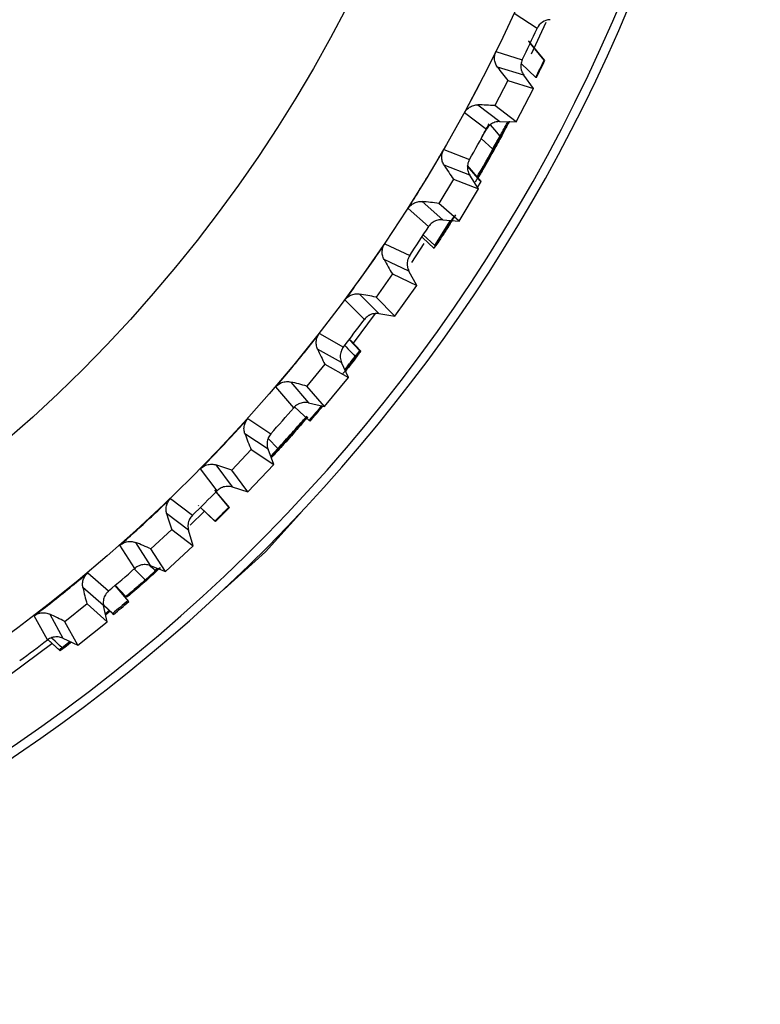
# Model space of a CAD drawing. Header units: millimetres. Extents: x -42 to 108, y 0 to 140.
# Tile 12 of 17: x 97.67 to 107.5, y 51.96 to 65.04. Entities that reach past the tile are written whole.
import ezdxf

# ---------------------------------------------------------------- set-up
doc = ezdxf.new("R2010")
doc.units = ezdxf.units.MM

msp = doc.modelspace()

# ---------------------------------------------------------------- linework, layer by layer
at = {"color": 7, "linetype": 'Continuous', "lineweight": 25}
for p, q in [((104.537, 64.925), (104.231, 65.125)), ((104.461, 64.589), (104.656, 65.009)), ((104.419, 64.758), (104.427, 64.754)), ((104.639, 64.501), (104.427, 64.754)), ((103.991, 64.618), (104.34, 64.509)), ((104.631, 64.505), (104.445, 64.727)), ((104.639, 64.501), (104.631, 64.505)), ((104.359, 64.303), (104.011, 64.411)), ((104.324, 64.457), (104.52, 64.275)), ((104.148, 64.235), (103.975, 63.9)), ((104.148, 64.235), (104.488, 64.128)), ((104.488, 64.128), (104.359, 64.303)), ((104.527, 64.271), (104.52, 64.275)), ((104.259, 63.684), (104.488, 64.128)), ((103.752, 63.909), (104.042, 63.688)), ((104.259, 63.684), (103.975, 63.9)), ((103.863, 63.584), (103.572, 63.805)), ((104.042, 63.688), (104.259, 63.684)), ((104.148, 63.686), (104.149, 63.684)), ((104.148, 63.686), (104.151, 63.683)), ((104.149, 63.684), (104.151, 63.683)), ((104.152, 63.669), (104.162, 63.686)), ((103.793, 63.464), (103.948, 63.323)), ((103.297, 63.316), (103.638, 63.183)), ((103.643, 62.976), (103.302, 63.108)), ((103.794, 62.89), (103.613, 63.105)), ((103.779, 62.899), (103.613, 63.097)), ((103.427, 62.923), (103.231, 62.6)), ((103.427, 62.923), (103.759, 62.793)), ((103.759, 62.793), (103.643, 62.976)), ((103.794, 62.89), (103.779, 62.899)), ((103.5, 62.365), (103.759, 62.793)), ((103.747, 62.812), (103.794, 62.89)), ((103.097, 62.293), (102.823, 62.534)), ((103.009, 62.626), (103.283, 62.384)), ((103.5, 62.365), (103.231, 62.6)), ((103.177, 62.041), (103.388, 62.375)), ((103.391, 62.375), (103.179, 62.04)), ((103.283, 62.384), (103.5, 62.365)), ((103.016, 62.149), (103.172, 62.003)), ((103.177, 62.041), (103.026, 62.182)), ((102.515, 62.065), (102.845, 61.909)), ((102.872, 61.817), (103.039, 62.068)), ((103.177, 62.041), (103.179, 62.04)), ((102.835, 61.702), (102.505, 61.858)), ((102.616, 61.664), (102.399, 61.356)), ((102.616, 61.664), (102.939, 61.511)), ((102.939, 61.511), (102.835, 61.702)), ((102.65, 61.103), (102.939, 61.511)), ((102.179, 61.397), (102.435, 61.137)), ((102.65, 61.103), (102.399, 61.356)), ((102.243, 61.059), (101.986, 61.319)), ((102.097, 60.744), (102.393, 61.138)), ((102.435, 61.137), (102.65, 61.103)), ((101.646, 60.872), (101.965, 60.693)), ((102.042, 60.794), (102.183, 60.642)), ((102.054, 60.79), (102.196, 60.638)), ((101.941, 60.488), (101.622, 60.666)), ((102.184, 60.641), (102.183, 60.642)), ((102.183, 60.642), (102.183, 60.642)), ((101.72, 60.465), (101.481, 60.173)), ((101.72, 60.465), (102.031, 60.29)), ((102.031, 60.29), (101.941, 60.488)), ((101.714, 59.903), (102.031, 60.29)), ((101.306, 59.887), (101.067, 60.165)), ((101.265, 60.229), (101.502, 59.952)), ((101.714, 59.903), (101.481, 60.173)), ((101.317, 59.898), (101.509, 59.719)), ((101.502, 59.952), (101.714, 59.903)), ((101.692, 59.908), (101.692, 59.908)), ((100.697, 59.743), (101.002, 59.542)), ((101.522, 59.708), (101.509, 59.719)), ((100.964, 59.339), (100.658, 59.539)), ((100.964, 59.477), (101.093, 59.344)), ((100.742, 59.331), (100.483, 59.057)), ((100.742, 59.331), (101.04, 59.135)), ((101.04, 59.135), (100.964, 59.339)), ((101, 59.243), (101.093, 59.344)), ((101.092, 59.33), (101.003, 59.233)), ((101.087, 59.334), (101.092, 59.33)), ((100.271, 59.128), (100.489, 58.835)), ((100.697, 58.771), (101.04, 59.135)), ((100.288, 58.784), (100.07, 59.077)), ((100.697, 58.771), (100.483, 59.057)), ((100.453, 58.562), (100.259, 58.793)), ((100.446, 58.568), (100.276, 58.772)), ((100.489, 58.835), (100.697, 58.771)), ((99.671, 58.682), (99.962, 58.461)), ((100.046, 58.581), (100.04, 58.588)), ((99.909, 58.261), (99.618, 58.482)), ((99.929, 58.327), (100.12, 58.513)), ((100.066, 58.563), (100.266, 58.377)), ((100.067, 58.563), (100.26, 58.383)), ((100.453, 58.562), (100.446, 58.568)), ((100.929, 57.972), (101.421, 58.519)), ((100.266, 58.377), (100.26, 58.383)), ((99.687, 58.269), (99.41, 58.013)), ((99.687, 58.269), (99.971, 58.052)), ((99.971, 58.052), (99.909, 58.261)), ((99.197, 57.754), (98.999, 58.062)), ((99.203, 58.098), (99.4, 57.791)), ((99.603, 57.713), (99.41, 58.013)), ((99.603, 57.713), (99.971, 58.052)), ((100.382, 57.48), (100.929, 57.972)), ((98.574, 57.696), (98.848, 57.455)), ((99.188, 57.746), (99.206, 57.762)), ((99.188, 57.746), (99.333, 57.601)), ((99.505, 57.751), (99.364, 57.625)), ((99.4, 57.791), (99.603, 57.713)), ((99.497, 57.754), (99.466, 57.725)), ((99.499, 57.753), (99.466, 57.725)), ((98.782, 57.259), (98.507, 57.499)), ((99.115, 57.312), (98.935, 57.528)), ((98.937, 57.53), (99.075, 57.382)), ((98.561, 57.282), (98.267, 57.046)), ((98.561, 57.282), (98.829, 57.046)), ((98.067, 57.146), (98.242, 56.826)), ((98.78, 57.27), (98.903, 57.156)), ((98.781, 57.267), (98.914, 57.143)), ((98.829, 57.046), (98.782, 57.259)), ((98.86, 57.194), (98.806, 57.149)), ((98.807, 57.147), (98.861, 57.192)), ((98.869, 57.185), (98.809, 57.136)), ((98.914, 57.143), (98.903, 57.156)), ((98.036, 56.804), (97.86, 57.124)), ((98.439, 56.734), (98.267, 57.046)), ((98.439, 56.734), (98.829, 57.046)), ((97.54, 56.346), (98.095, 56.756)), ((98.043, 56.811), (98.195, 56.669)), ((98.051, 56.801), (98.203, 56.659)), ((98.336, 56.782), (98.23, 56.701)), ((98.242, 56.826), (98.439, 56.734)), ((98.195, 56.67), (98.196, 56.669)), ((98.196, 56.67), (98.195, 56.669))]:
    msp.add_line(p, q, dxfattribs=at)
at = {"color": 7, "linetype": 'Continuous', "lineweight": 25, "flags": 128}
for points in [[(103.913, 63.643), (103.971, 63.577), (104.043, 63.495)], [(101.979, 60.718), (102.001, 60.695), (102.023, 60.671), (102.046, 60.648), (102.084, 60.608), (102.103, 60.589), (102.122, 60.569)], [(98.23, 56.701), (98.197, 56.732), (98.139, 56.788), (98.109, 56.815), (98.091, 56.833)]]:
    msp.add_lwpolyline(points, dxfattribs=at)
at = {"color": 7, "linetype": 'Continuous', "lineweight": 25}
for radius in [21.133, 19.098]:
    msp.add_circle((85, 73.901), radius, dxfattribs=at)
for centre, radius, start, end in [((85, 73.901), 22.5, 282.8538, 41.2442), ((85.007, 73.894), 22.368, 283.8981, 348.9993), ((85, 73.901), 21.5, 334.099, 335.3235), ((85, 73.901), 21.764, 333.7493, 334.4231), ((106.286, 66.041), 2.799, 215.6038, 220.1858), ((103.743, 61.11), 2.799, 85.2368, 89.8187), ((85, 73.901), 21.5, 330.099, 331.3235), ((105.686, 64.575), 2.799, 211.6038, 216.1858), ((102.805, 59.834), 2.799, 81.2368, 85.8187), ((85, 73.901), 21.5, 326.099, 327.3235), ((104.985, 63.155), 2.799, 207.6038, 212.1858), ((101.78, 58.626), 2.799, 77.2368, 81.8187), ((85, 73.901), 21.5, 322.099, 323.3235), ((104.187, 61.787), 2.799, 203.6038, 208.1858), ((100.674, 57.493), 2.799, 73.2368, 77.8187), ((85, 73.901), 21.5, 318.099, 319.3235), ((103.295, 60.478), 2.799, 199.6038, 204.1858), ((99.491, 56.44), 2.799, 69.2368, 73.8187), ((85, 73.901), 21.5, 314.099, 315.3235), ((102.314, 59.234), 2.799, 195.6038, 200.1858), ((85, 73.901), 21.764, 314.5194, 315.2123), ((85, 73.901), 21.773, 314.5196, 315.2123), ((98.238, 55.471), 2.799, 65.2368, 69.8187), ((85, 73.901), 21.5, 310.099, 311.3235), ((101.249, 58.062), 2.799, 191.6038, 196.1858), ((96.92, 54.593), 2.799, 61.2368, 65.8187), ((85, 73.901), 21.5, 306.099, 307.3235)]:
    msp.add_arc(centre, radius, start, end, dxfattribs=at)
for points in [[(104.708, 65.041), (104.635, 65.037), (104.567, 64.991), (104.537, 64.925)], [(104.527, 64.271), (104.565, 64.347), (104.602, 64.424), (104.639, 64.501)], [(103.793, 63.464), (103.829, 63.529), (103.864, 63.594), (103.899, 63.659)], [(103.948, 63.323), (103.98, 63.38), (104.011, 63.437), (104.043, 63.495)], [(102.183, 60.641), (102.182, 60.639), (102.181, 60.636), (102.171, 60.623)], [(101.679, 59.919), (101.623, 59.852), (101.566, 59.785), (101.509, 59.719)], [(101.522, 59.708), (101.579, 59.774), (101.636, 59.841), (101.692, 59.908)], [(99.104, 57.325), (99.037, 57.269), (98.97, 57.212), (98.903, 57.156)], [(98.914, 57.143), (98.982, 57.199), (99.049, 57.255), (99.115, 57.312)], [(98.195, 56.669), (98.195, 56.671), (98.207, 56.681), (98.23, 56.701)]]:
    msp.add_open_spline(points, degree=3, dxfattribs=at)
for points, knots in [([(103.572, 63.805), (103.668, 63.981), (103.761, 64.158), (103.851, 64.336), (103.898, 64.43), (103.945, 64.524), (103.991, 64.618)], [0, 0, 0, 0, 0.0006000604, 0.0006000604, 0.0006000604, 0.000914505, 0.000914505, 0.000914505, 0.000914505]), ([(104.011, 64.411), (104.005, 64.419), (103.999, 64.427), (103.995, 64.436), (103.99, 64.444), (103.986, 64.453), (103.983, 64.463), (103.979, 64.472), (103.977, 64.481), (103.975, 64.491), (103.973, 64.501), (103.972, 64.511), (103.971, 64.521), (103.971, 64.53), (103.971, 64.54), (103.972, 64.55), (103.973, 64.56), (103.975, 64.57), (103.977, 64.579), (103.98, 64.593), (103.985, 64.606), (103.991, 64.618)], [0, 0, 0, 0, 0.0000302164, 0.0000302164, 0.0000302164, 0.0000598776, 0.0000598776, 0.0000598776, 0.0000895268, 0.0000895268, 0.0000895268, 0.0001191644, 0.0001191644, 0.0001191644, 0.000148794, 0.000148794, 0.000148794, 0.00017842, 0.00017842, 0.00017842, 0.0002196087, 0.0002196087, 0.0002196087, 0.0002196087]), ([(104.34, 64.509), (104.335, 64.499), (104.331, 64.489), (104.328, 64.478), (104.325, 64.468), (104.323, 64.457), (104.322, 64.446), (104.32, 64.435), (104.32, 64.424), (104.32, 64.413), (104.321, 64.402), (104.322, 64.391), (104.325, 64.38), (104.326, 64.374), (104.327, 64.369), (104.329, 64.364), (104.332, 64.353), (104.336, 64.343), (104.341, 64.333), (104.346, 64.322), (104.353, 64.312), (104.359, 64.303)], [0, 0, 0, 0, 0.0000331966, 0.0000331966, 0.0000331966, 0.0000663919, 0.0000663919, 0.0000663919, 0.0000995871, 0.0000995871, 0.0000995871, 0.0001327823, 0.0001327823, 0.0001327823, 0.0001492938, 0.0001492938, 0.0001492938, 0.0001827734, 0.0001827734, 0.0001827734, 0.0002172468, 0.0002172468, 0.0002172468, 0.0002172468]), ([(103.572, 63.805), (103.577, 63.815), (103.583, 63.824), (103.59, 63.833), (103.597, 63.842), (103.604, 63.85), (103.613, 63.857), (103.621, 63.865), (103.629, 63.871), (103.639, 63.877), (103.647, 63.883), (103.657, 63.888), (103.667, 63.892), (103.676, 63.897), (103.686, 63.9), (103.695, 63.903), (103.704, 63.905), (103.714, 63.907), (103.723, 63.908), (103.733, 63.909), (103.742, 63.91), (103.752, 63.909)], [0, 0, 0, 0, 0.0000330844, 0.0000330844, 0.0000330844, 0.0000661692, 0.0000661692, 0.0000661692, 0.0000989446, 0.0000989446, 0.0000989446, 0.0001308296, 0.0001308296, 0.0001308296, 0.000161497, 0.000161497, 0.000161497, 0.0001901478, 0.0001901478, 0.0001901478, 0.0002195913, 0.0002195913, 0.0002195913, 0.0002195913]), ([(104.151, 63.683), (104.038, 63.474), (103.906, 63.229), (103.763, 62.99), (103.742, 62.955)], [0, 0, 0, 0, 0.853183, 1, 1, 1, 1]), ([(104.168, 63.692), (104.159, 63.673), (104.139, 63.635), (104.071, 63.507), (103.969, 63.319), (103.857, 63.12), (103.781, 62.989), (103.752, 62.94)], [0, 0, 0, 0, 0.15659, 0.313935, 0.548367, 0.829992, 1, 1, 1, 1]), ([(104.042, 63.688), (104.031, 63.688), (104.02, 63.687), (104.009, 63.686), (103.998, 63.684), (103.987, 63.681), (103.976, 63.678), (103.966, 63.674), (103.956, 63.67), (103.946, 63.665), (103.936, 63.66), (103.927, 63.654), (103.918, 63.647), (103.913, 63.644), (103.909, 63.64), (103.905, 63.637), (103.897, 63.629), (103.889, 63.621), (103.882, 63.612), (103.875, 63.603), (103.868, 63.594), (103.863, 63.584)], [0, 0, 0, 0, 0.0000332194, 0.0000332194, 0.0000332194, 0.0000664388, 0.0000664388, 0.0000664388, 0.0000996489, 0.0000996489, 0.0000996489, 0.000132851, 0.000132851, 0.000132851, 0.0001493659, 0.0001493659, 0.0001493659, 0.0001828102, 0.0001828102, 0.0001828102, 0.0002172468, 0.0002172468, 0.0002172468, 0.0002172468]), ([(104.043, 63.495), (104.057, 63.519), (104.071, 63.544), (104.097, 63.59), (104.107, 63.607), (104.126, 63.643), (104.137, 63.661), (104.149, 63.684)], [0, 0, 0, 0, 0.5, 0.5, 0.75, 0.75, 1, 1, 1, 1]), ([(103.745, 62.948), (103.805, 63.051), (103.905, 63.223), (104.027, 63.442), (104.107, 63.588), (104.138, 63.644), (104.152, 63.669)], [0, 0, 0, 0, 0.385595, 0.644105, 0.841371, 1, 1, 1, 1]), ([(103.74, 62.954), (103.747, 62.965), (103.841, 63.122), (103.929, 63.283), (104.012, 63.431)], [0, 0, 0, 0, 0.070903, 1, 1, 1, 1]), ([(103.747, 62.946), (103.8, 63.038), (103.878, 63.172), (103.971, 63.336), (104.017, 63.418), (104.042, 63.464), (104.056, 63.488), (104.065, 63.504), (104.067, 63.507), (104.068, 63.509)], [0, 0, 0, 0, 0.4202706, 0.6116017, 0.7620449, 0.8256718, 0.8844617, 0.9414618, 1, 1, 1, 1]), ([(104.012, 63.431), (104.005, 63.419), (103.998, 63.408), (103.992, 63.398), (103.986, 63.387), (103.981, 63.378), (103.975, 63.369), (103.965, 63.352), (103.957, 63.337), (103.948, 63.323)], [0, 0, 0, 0, 0.0000889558, 0.0000889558, 0.0000889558, 0.0001778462, 0.0001778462, 0.0001778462, 0.0003430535, 0.0003430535, 0.0003430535, 0.0003430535]), ([(104.059, 63.491), (104.057, 63.486), (104.052, 63.477), (104.042, 63.459), (104.03, 63.436), (104.021, 63.419), (104.015, 63.41)], [0, 0, 0, 0, 0.273852, 0.49717, 0.693084, 1, 1, 1, 1]), ([(104.068, 63.509), (104.068, 63.508), (104.067, 63.507), (104.062, 63.496), (104.059, 63.491)], [0, 0, 0, 0, 0.5456273, 1, 1, 1, 1]), ([(102.823, 62.534), (102.93, 62.703), (103.035, 62.873), (103.138, 63.045), (103.192, 63.135), (103.245, 63.225), (103.297, 63.316)], [0, 0, 0, 0, 0.0006000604, 0.0006000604, 0.0006000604, 0.000914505, 0.000914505, 0.000914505, 0.000914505]), ([(103.302, 63.108), (103.297, 63.116), (103.292, 63.125), (103.288, 63.134), (103.284, 63.143), (103.281, 63.152), (103.278, 63.161), (103.275, 63.171), (103.273, 63.181), (103.272, 63.19), (103.271, 63.2), (103.27, 63.21), (103.271, 63.22), (103.271, 63.23), (103.272, 63.24), (103.273, 63.25), (103.275, 63.259), (103.278, 63.269), (103.281, 63.278), (103.285, 63.291), (103.291, 63.304), (103.297, 63.316)], [0, 0, 0, 0, 0.0000302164, 0.0000302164, 0.0000302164, 0.0000598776, 0.0000598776, 0.0000598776, 0.0000895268, 0.0000895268, 0.0000895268, 0.0001191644, 0.0001191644, 0.0001191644, 0.000148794, 0.000148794, 0.000148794, 0.00017842, 0.00017842, 0.00017842, 0.0002196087, 0.0002196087, 0.0002196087, 0.0002196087]), ([(104.015, 63.41), (104.008, 63.395), (103.992, 63.366), (103.965, 63.317), (103.933, 63.26), (103.894, 63.191), (103.845, 63.104), (103.785, 63), (103.74, 62.924), (103.716, 62.883)], [0, 0, 0, 0, 0.088282, 0.183165, 0.28564, 0.415044, 0.57157, 0.770568, 1, 1, 1, 1]), ([(103.638, 63.183), (103.633, 63.173), (103.628, 63.163), (103.624, 63.153), (103.62, 63.143), (103.617, 63.132), (103.615, 63.121), (103.613, 63.11), (103.612, 63.099), (103.612, 63.088), (103.611, 63.077), (103.612, 63.066), (103.614, 63.055), (103.614, 63.049), (103.615, 63.044), (103.617, 63.039), (103.619, 63.028), (103.622, 63.017), (103.627, 63.007), (103.631, 62.996), (103.637, 62.986), (103.643, 62.976)], [0, 0, 0, 0, 0.0000331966, 0.0000331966, 0.0000331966, 0.0000663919, 0.0000663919, 0.0000663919, 0.0000995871, 0.0000995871, 0.0000995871, 0.0001327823, 0.0001327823, 0.0001327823, 0.0001492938, 0.0001492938, 0.0001492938, 0.0001827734, 0.0001827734, 0.0001827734, 0.0002172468, 0.0002172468, 0.0002172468, 0.0002172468]), ([(102.823, 62.534), (102.828, 62.544), (102.835, 62.552), (102.843, 62.561), (102.85, 62.569), (102.858, 62.576), (102.867, 62.583), (102.875, 62.59), (102.884, 62.596), (102.894, 62.602), (102.903, 62.607), (102.913, 62.611), (102.923, 62.615), (102.933, 62.618), (102.942, 62.621), (102.952, 62.623), (102.962, 62.625), (102.971, 62.626), (102.98, 62.626), (102.99, 62.627), (103, 62.626), (103.009, 62.626)], [0, 0, 0, 0, 0.0000330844, 0.0000330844, 0.0000330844, 0.0000661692, 0.0000661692, 0.0000661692, 0.0000989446, 0.0000989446, 0.0000989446, 0.0001308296, 0.0001308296, 0.0001308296, 0.000161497, 0.000161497, 0.000161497, 0.0001901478, 0.0001901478, 0.0001901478, 0.0002195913, 0.0002195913, 0.0002195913, 0.0002195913]), ([(103.283, 62.384), (103.272, 62.385), (103.261, 62.385), (103.25, 62.384), (103.239, 62.384), (103.228, 62.382), (103.217, 62.379), (103.206, 62.376), (103.196, 62.373), (103.186, 62.368), (103.175, 62.364), (103.166, 62.359), (103.156, 62.353), (103.152, 62.35), (103.147, 62.346), (103.143, 62.343), (103.134, 62.336), (103.126, 62.329), (103.118, 62.32), (103.111, 62.312), (103.103, 62.303), (103.097, 62.293)], [0, 0, 0, 0, 0.0000332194, 0.0000332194, 0.0000332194, 0.0000664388, 0.0000664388, 0.0000664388, 0.0000996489, 0.0000996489, 0.0000996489, 0.000132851, 0.000132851, 0.000132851, 0.0001493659, 0.0001493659, 0.0001493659, 0.0001828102, 0.0001828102, 0.0001828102, 0.0002172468, 0.0002172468, 0.0002172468, 0.0002172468]), ([(103.169, 62.006), (103.17, 62.009), (103.173, 62.015), (103.222, 62.093), (103.301, 62.217), (103.364, 62.319), (103.399, 62.374)], [0, 0, 0, 0, 0.242503, 0.485534, 0.719512, 1, 1, 1, 1]), ([(103.453, 62.448), (103.42, 62.396), (103.377, 62.326), (103.331, 62.256), (103.31, 62.223), (103.296, 62.203), (103.294, 62.2), (103.293, 62.199)], [0, 0, 0, 0, 0.44113, 0.591671, 0.728301, 0.860847, 1, 1, 1, 1]), ([(103.293, 62.199), (103.294, 62.2), (103.296, 62.203), (103.307, 62.222), (103.326, 62.252), (103.368, 62.319), (103.41, 62.388), (103.442, 62.44)], [0, 0, 0, 0, 0.1350479, 0.2650594, 0.3991259, 0.5455851, 1, 1, 1, 1]), ([(103.408, 62.373), (103.382, 62.332), (103.324, 62.238), (103.246, 62.119), (103.21, 62.066), (103.194, 62.042)], [0, 0, 0, 0, 0.311781, 0.695718, 1, 1, 1, 1]), ([(101.986, 61.319), (102.105, 61.48), (102.222, 61.642), (102.336, 61.806), (102.396, 61.892), (102.456, 61.978), (102.515, 62.065)], [0, 0, 0, 0, 0.0006000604, 0.0006000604, 0.0006000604, 0.000914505, 0.000914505, 0.000914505, 0.000914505]), ([(102.505, 61.858), (102.5, 61.866), (102.496, 61.875), (102.493, 61.884), (102.489, 61.894), (102.487, 61.903), (102.485, 61.913), (102.482, 61.922), (102.481, 61.932), (102.481, 61.942), (102.48, 61.952), (102.48, 61.962), (102.481, 61.972), (102.482, 61.981), (102.484, 61.991), (102.486, 62.001), (102.488, 62.01), (102.491, 62.02), (102.495, 62.029), (102.5, 62.042), (102.507, 62.054), (102.515, 62.065)], [0, 0, 0, 0, 0.0000302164, 0.0000302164, 0.0000302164, 0.0000598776, 0.0000598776, 0.0000598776, 0.0000895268, 0.0000895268, 0.0000895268, 0.0001191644, 0.0001191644, 0.0001191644, 0.000148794, 0.000148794, 0.000148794, 0.00017842, 0.00017842, 0.00017842, 0.0002196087, 0.0002196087, 0.0002196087, 0.0002196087]), ([(103.194, 62.042), (103.183, 62.024), (103.179, 62.019), (103.171, 62.009), (103.169, 62.006), (103.169, 62.006)], [0, 0, 0, 0, 0.5, 0.5, 1, 1, 1, 1]), ([(102.845, 61.909), (102.839, 61.9), (102.833, 61.89), (102.829, 61.88), (102.824, 61.87), (102.821, 61.859), (102.818, 61.849), (102.815, 61.838), (102.813, 61.827), (102.812, 61.816), (102.811, 61.805), (102.811, 61.794), (102.812, 61.783), (102.812, 61.777), (102.813, 61.772), (102.814, 61.766), (102.815, 61.755), (102.818, 61.744), (102.821, 61.734), (102.825, 61.723), (102.83, 61.712), (102.835, 61.702)], [0, 0, 0, 0, 0.0000331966, 0.0000331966, 0.0000331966, 0.0000663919, 0.0000663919, 0.0000663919, 0.0000995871, 0.0000995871, 0.0000995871, 0.0001327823, 0.0001327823, 0.0001327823, 0.0001492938, 0.0001492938, 0.0001492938, 0.0001827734, 0.0001827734, 0.0001827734, 0.0002172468, 0.0002172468, 0.0002172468, 0.0002172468]), ([(101.986, 61.319), (101.993, 61.328), (102, 61.336), (102.008, 61.344), (102.016, 61.351), (102.025, 61.358), (102.034, 61.365), (102.043, 61.371), (102.052, 61.376), (102.062, 61.381), (102.072, 61.385), (102.082, 61.389), (102.092, 61.392), (102.102, 61.395), (102.112, 61.397), (102.122, 61.398), (102.131, 61.399), (102.141, 61.4), (102.15, 61.399), (102.16, 61.399), (102.169, 61.398), (102.179, 61.397)], [0, 0, 0, 0, 0.0000330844, 0.0000330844, 0.0000330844, 0.0000661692, 0.0000661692, 0.0000661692, 0.0000989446, 0.0000989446, 0.0000989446, 0.0001308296, 0.0001308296, 0.0001308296, 0.000161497, 0.000161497, 0.000161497, 0.0001901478, 0.0001901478, 0.0001901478, 0.0002195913, 0.0002195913, 0.0002195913, 0.0002195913]), ([(102.435, 61.137), (102.424, 61.139), (102.413, 61.14), (102.402, 61.139), (102.391, 61.139), (102.38, 61.138), (102.369, 61.136), (102.358, 61.134), (102.347, 61.132), (102.337, 61.128), (102.326, 61.124), (102.316, 61.12), (102.307, 61.114), (102.302, 61.112), (102.297, 61.109), (102.292, 61.106), (102.283, 61.099), (102.274, 61.092), (102.266, 61.085), (102.258, 61.077), (102.25, 61.068), (102.243, 61.059)], [0, 0, 0, 0, 0.0000332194, 0.0000332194, 0.0000332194, 0.0000664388, 0.0000664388, 0.0000664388, 0.0000996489, 0.0000996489, 0.0000996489, 0.000132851, 0.000132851, 0.000132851, 0.0001493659, 0.0001493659, 0.0001493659, 0.0001828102, 0.0001828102, 0.0001828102, 0.0002172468, 0.0002172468, 0.0002172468, 0.0002172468]), ([(101.067, 60.165), (101.197, 60.317), (101.325, 60.47), (101.451, 60.626), (101.516, 60.708), (101.582, 60.79), (101.646, 60.872)], [0, 0, 0, 0, 0.0006000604, 0.0006000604, 0.0006000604, 0.000914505, 0.000914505, 0.000914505, 0.000914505]), ([(101.622, 60.666), (101.618, 60.675), (101.615, 60.684), (101.612, 60.694), (101.609, 60.703), (101.607, 60.712), (101.606, 60.722), (101.604, 60.732), (101.604, 60.742), (101.604, 60.752), (101.604, 60.762), (101.605, 60.771), (101.606, 60.781), (101.608, 60.791), (101.61, 60.801), (101.613, 60.81), (101.616, 60.819), (101.62, 60.829), (101.624, 60.837), (101.63, 60.85), (101.638, 60.862), (101.646, 60.872)], [0, 0, 0, 0, 0.0000302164, 0.0000302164, 0.0000302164, 0.0000598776, 0.0000598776, 0.0000598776, 0.0000895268, 0.0000895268, 0.0000895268, 0.0001191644, 0.0001191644, 0.0001191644, 0.000148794, 0.000148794, 0.000148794, 0.00017842, 0.00017842, 0.00017842, 0.0002196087, 0.0002196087, 0.0002196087, 0.0002196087]), ([(101.965, 60.693), (101.958, 60.685), (101.952, 60.675), (101.947, 60.666), (101.942, 60.656), (101.937, 60.646), (101.934, 60.635), (101.93, 60.625), (101.927, 60.614), (101.926, 60.603), (101.924, 60.592), (101.923, 60.581), (101.923, 60.57), (101.923, 60.564), (101.923, 60.559), (101.924, 60.553), (101.925, 60.542), (101.927, 60.531), (101.929, 60.52), (101.932, 60.509), (101.936, 60.498), (101.941, 60.488)], [0, 0, 0, 0, 0.0000331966, 0.0000331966, 0.0000331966, 0.0000663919, 0.0000663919, 0.0000663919, 0.0000995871, 0.0000995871, 0.0000995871, 0.0001327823, 0.0001327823, 0.0001327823, 0.0001492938, 0.0001492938, 0.0001492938, 0.0001827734, 0.0001827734, 0.0001827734, 0.0002172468, 0.0002172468, 0.0002172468, 0.0002172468]), ([(101.984, 60.393), (101.994, 60.406), (102.017, 60.435), (102.063, 60.494), (102.099, 60.54), (102.122, 60.569)], [0, 0, 0, 0, 0.220774, 0.502777, 1, 1, 1, 1]), ([(102.171, 60.623), (102.159, 60.608), (102.139, 60.58), (102.079, 60.502), (102.028, 60.437), (101.996, 60.396), (101.987, 60.386)], [0, 0, 0, 0, 0.373613, 0.638185, 0.9023309, 1, 1, 1, 1]), ([(101.989, 60.382), (101.997, 60.391), (102.044, 60.449), (102.109, 60.532), (102.15, 60.583), (102.167, 60.604)], [0, 0, 0, 0, 0.104903, 0.617721, 1, 1, 1, 1]), ([(102.186, 60.623), (102.173, 60.606), (102.147, 60.571), (102.076, 60.479), (102.019, 60.406), (101.993, 60.374)], [0, 0, 0, 0, 0.351539, 0.704785, 1, 1, 1, 1]), ([(102.122, 60.569), (102.141, 60.593), (102.155, 60.61), (102.177, 60.636), (102.183, 60.642), (102.183, 60.642)], [0, 0, 0, 0, 0.5, 0.5, 1, 1, 1, 1]), ([(102.167, 60.604), (102.18, 60.621), (102.185, 60.626), (102.193, 60.636), (102.195, 60.638), (102.196, 60.638)], [0, 0, 0, 0, 0.5, 0.5, 1, 1, 1, 1]), ([(102.196, 60.638), (102.196, 60.638), (102.195, 60.637), (102.192, 60.632), (102.191, 60.63), (102.186, 60.623)], [0, 0, 0, 0, 0.5, 0.5, 1, 1, 1, 1]), ([(101.957, 60.337), (101.966, 60.349), (101.988, 60.376), (102.014, 60.408), (102.038, 60.438), (102.053, 60.457), (102.055, 60.458), (102.055, 60.458)], [0, 0, 0, 0, 0.170797, 0.388994, 0.584921, 0.79258, 1, 1, 1, 1]), ([(102.037, 60.455), (102.035, 60.453), (102.032, 60.45), (102.014, 60.429), (101.994, 60.404), (101.984, 60.393)], [0, 0, 0, 0, 0.338255, 0.676171, 1, 1, 1, 1]), ([(102.037, 60.455), (102.035, 60.452), (102.033, 60.449), (102.014, 60.423), (101.999, 60.405), (101.989, 60.391), (101.986, 60.388)], [0, 0, 0, 0, 0.503358, 0.721902, 0.93191, 1, 1, 1, 1]), ([(102.055, 60.458), (102.055, 60.458), (102.054, 60.456), (102.047, 60.447), (102.037, 60.433), (102.023, 60.415), (102.016, 60.407)], [0, 0, 0, 0, 0.259366, 0.499724, 0.769733, 1, 1, 1, 1]), ([(101.067, 60.165), (101.074, 60.173), (101.082, 60.181), (101.091, 60.188), (101.099, 60.195), (101.108, 60.201), (101.118, 60.207), (101.127, 60.212), (101.137, 60.217), (101.147, 60.221), (101.157, 60.225), (101.167, 60.228), (101.178, 60.23), (101.188, 60.232), (101.198, 60.234), (101.208, 60.234), (101.218, 60.235), (101.227, 60.234), (101.236, 60.234), (101.246, 60.233), (101.255, 60.231), (101.265, 60.229)], [0, 0, 0, 0, 0.0000330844, 0.0000330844, 0.0000330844, 0.0000661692, 0.0000661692, 0.0000661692, 0.0000989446, 0.0000989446, 0.0000989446, 0.0001308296, 0.0001308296, 0.0001308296, 0.000161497, 0.000161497, 0.000161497, 0.0001901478, 0.0001901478, 0.0001901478, 0.0002195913, 0.0002195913, 0.0002195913, 0.0002195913]), ([(101.502, 59.952), (101.492, 59.954), (101.48, 59.956), (101.469, 59.957), (101.458, 59.957), (101.447, 59.957), (101.436, 59.956), (101.425, 59.955), (101.414, 59.953), (101.404, 59.95), (101.393, 59.947), (101.382, 59.943), (101.372, 59.938), (101.367, 59.936), (101.363, 59.933), (101.358, 59.931), (101.348, 59.925), (101.339, 59.919), (101.33, 59.911), (101.321, 59.904), (101.313, 59.896), (101.306, 59.887)], [0, 0, 0, 0, 0.0000332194, 0.0000332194, 0.0000332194, 0.0000664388, 0.0000664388, 0.0000664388, 0.0000996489, 0.0000996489, 0.0000996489, 0.000132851, 0.000132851, 0.000132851, 0.0001493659, 0.0001493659, 0.0001493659, 0.0001828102, 0.0001828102, 0.0001828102, 0.0002172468, 0.0002172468, 0.0002172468, 0.0002172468]), ([(101.005, 59.228), (101.028, 59.253), (101.096, 59.329), (101.266, 59.519), (101.404, 59.68), (101.485, 59.774)], [0, 0, 0, 0, 0.172013, 0.514516, 1, 1, 1, 1]), ([(101.489, 59.764), (101.426, 59.69), (101.3, 59.544), (101.129, 59.353), (101.042, 59.259), (101.008, 59.222)], [0, 0, 0, 0, 0.3831949, 0.757249, 1, 1, 1, 1]), ([(101.069, 59.294), (101.07, 59.295), (101.072, 59.297), (101.087, 59.314), (101.11, 59.341), (101.169, 59.407), (101.302, 59.556), (101.418, 59.691), (101.486, 59.771)], [0, 0, 0, 0, 0.0715959, 0.1407371, 0.2125259, 0.2915528, 0.5804039, 1, 1, 1, 1]), ([(101.488, 59.767), (101.421, 59.688), (101.305, 59.553), (101.174, 59.407), (101.113, 59.34), (101.088, 59.313), (101.072, 59.297), (101.07, 59.295), (101.069, 59.294)], [0, 0, 0, 0, 0.413744, 0.703602, 0.782557, 0.851672, 0.922625, 1, 1, 1, 1]), ([(101.466, 59.759), (101.434, 59.722), (101.297, 59.562), (101.178, 59.433), (101.087, 59.334)], [0, 0, 0, 0, 0.2319372, 1, 1, 1, 1]), ([(100.07, 59.077), (100.21, 59.22), (100.348, 59.364), (100.484, 59.511), (100.556, 59.588), (100.627, 59.665), (100.697, 59.743)], [0, 0, 0, 0, 0.0006000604, 0.0006000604, 0.0006000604, 0.000914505, 0.000914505, 0.000914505, 0.000914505]), ([(100.658, 59.539), (100.655, 59.548), (100.652, 59.557), (100.65, 59.567), (100.648, 59.576), (100.647, 59.586), (100.646, 59.596), (100.645, 59.606), (100.645, 59.616), (100.646, 59.625), (100.647, 59.635), (100.648, 59.645), (100.651, 59.655), (100.653, 59.664), (100.656, 59.674), (100.66, 59.683), (100.663, 59.692), (100.668, 59.701), (100.673, 59.71), (100.68, 59.721), (100.688, 59.733), (100.697, 59.743)], [0, 0, 0, 0, 0.0000302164, 0.0000302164, 0.0000302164, 0.0000598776, 0.0000598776, 0.0000598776, 0.0000895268, 0.0000895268, 0.0000895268, 0.0001191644, 0.0001191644, 0.0001191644, 0.000148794, 0.000148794, 0.000148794, 0.00017842, 0.00017842, 0.00017842, 0.0002196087, 0.0002196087, 0.0002196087, 0.0002196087]), ([(101.093, 59.344), (101.156, 59.413), (101.268, 59.535), (101.388, 59.672), (101.44, 59.732)], [0, 0, 0, 0, 0.56059, 1, 1, 1, 1]), ([(101.002, 59.542), (100.995, 59.534), (100.988, 59.525), (100.982, 59.516), (100.976, 59.506), (100.971, 59.496), (100.967, 59.486), (100.963, 59.476), (100.959, 59.465), (100.957, 59.455), (100.954, 59.444), (100.953, 59.433), (100.952, 59.422), (100.951, 59.416), (100.951, 59.411), (100.951, 59.405), (100.952, 59.394), (100.953, 59.383), (100.955, 59.372), (100.957, 59.361), (100.96, 59.35), (100.964, 59.339)], [0, 0, 0, 0, 0.0000331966, 0.0000331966, 0.0000331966, 0.0000663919, 0.0000663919, 0.0000663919, 0.0000995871, 0.0000995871, 0.0000995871, 0.0001327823, 0.0001327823, 0.0001327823, 0.0001492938, 0.0001492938, 0.0001492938, 0.0001827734, 0.0001827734, 0.0001827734, 0.0002172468, 0.0002172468, 0.0002172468, 0.0002172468]), ([(100.07, 59.077), (100.078, 59.085), (100.086, 59.092), (100.095, 59.099), (100.104, 59.105), (100.113, 59.111), (100.123, 59.116), (100.133, 59.121), (100.143, 59.125), (100.154, 59.128), (100.164, 59.131), (100.174, 59.134), (100.185, 59.135), (100.195, 59.136), (100.205, 59.137), (100.215, 59.137), (100.225, 59.137), (100.234, 59.136), (100.243, 59.134), (100.253, 59.133), (100.262, 59.131), (100.271, 59.128)], [0, 0, 0, 0, 0.0000330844, 0.0000330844, 0.0000330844, 0.0000661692, 0.0000661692, 0.0000661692, 0.0000989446, 0.0000989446, 0.0000989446, 0.0001308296, 0.0001308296, 0.0001308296, 0.000161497, 0.000161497, 0.000161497, 0.0001901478, 0.0001901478, 0.0001901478, 0.0002195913, 0.0002195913, 0.0002195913, 0.0002195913]), ([(100.489, 58.835), (100.478, 58.838), (100.468, 58.84), (100.457, 58.842), (100.446, 58.843), (100.434, 58.844), (100.423, 58.843), (100.412, 58.843), (100.401, 58.842), (100.39, 58.839), (100.38, 58.837), (100.369, 58.834), (100.359, 58.83), (100.353, 58.828), (100.348, 58.826), (100.343, 58.823), (100.333, 58.819), (100.324, 58.813), (100.315, 58.806), (100.305, 58.8), (100.296, 58.792), (100.288, 58.784)], [0, 0, 0, 0, 0.0000332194, 0.0000332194, 0.0000332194, 0.0000664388, 0.0000664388, 0.0000664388, 0.0000996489, 0.0000996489, 0.0000996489, 0.000132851, 0.000132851, 0.000132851, 0.0001493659, 0.0001493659, 0.0001493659, 0.0001828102, 0.0001828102, 0.0001828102, 0.0002172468, 0.0002172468, 0.0002172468, 0.0002172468]), ([(98.999, 58.062), (99.149, 58.195), (99.297, 58.329), (99.443, 58.466), (99.52, 58.537), (99.596, 58.61), (99.671, 58.682)], [0, 0, 0, 0, 0.0006000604, 0.0006000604, 0.0006000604, 0.000914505, 0.000914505, 0.000914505, 0.000914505]), ([(99.618, 58.482), (99.616, 58.491), (99.614, 58.5), (99.612, 58.51), (99.611, 58.52), (99.61, 58.53), (99.61, 58.539), (99.61, 58.549), (99.611, 58.559), (99.612, 58.569), (99.614, 58.579), (99.616, 58.588), (99.619, 58.598), (99.622, 58.607), (99.625, 58.616), (99.63, 58.625), (99.634, 58.634), (99.639, 58.643), (99.644, 58.651), (99.652, 58.662), (99.661, 58.673), (99.671, 58.682)], [0, 0, 0, 0, 0.0000302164, 0.0000302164, 0.0000302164, 0.0000598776, 0.0000598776, 0.0000598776, 0.0000895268, 0.0000895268, 0.0000895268, 0.0001191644, 0.0001191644, 0.0001191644, 0.000148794, 0.000148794, 0.000148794, 0.00017842, 0.00017842, 0.00017842, 0.0002196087, 0.0002196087, 0.0002196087, 0.0002196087]), ([(99.962, 58.461), (99.954, 58.453), (99.947, 58.445), (99.94, 58.436), (99.933, 58.427), (99.928, 58.417), (99.923, 58.408), (99.918, 58.398), (99.913, 58.387), (99.91, 58.377), (99.907, 58.366), (99.904, 58.355), (99.903, 58.344), (99.902, 58.339), (99.902, 58.333), (99.901, 58.328), (99.901, 58.317), (99.901, 58.306), (99.902, 58.294), (99.904, 58.283), (99.906, 58.272), (99.909, 58.261)], [0, 0, 0, 0, 0.0000331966, 0.0000331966, 0.0000331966, 0.0000663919, 0.0000663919, 0.0000663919, 0.0000995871, 0.0000995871, 0.0000995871, 0.0001327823, 0.0001327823, 0.0001327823, 0.0001492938, 0.0001492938, 0.0001492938, 0.0001827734, 0.0001827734, 0.0001827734, 0.0002172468, 0.0002172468, 0.0002172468, 0.0002172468]), ([(98.999, 58.062), (99.007, 58.069), (99.016, 58.076), (99.026, 58.082), (99.035, 58.088), (99.045, 58.093), (99.055, 58.097), (99.065, 58.101), (99.076, 58.105), (99.086, 58.107), (99.097, 58.109), (99.107, 58.111), (99.118, 58.112), (99.128, 58.112), (99.138, 58.112), (99.148, 58.111), (99.158, 58.111), (99.167, 58.109), (99.176, 58.107), (99.186, 58.105), (99.195, 58.102), (99.203, 58.098)], [0, 0, 0, 0, 0.0000330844, 0.0000330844, 0.0000330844, 0.0000661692, 0.0000661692, 0.0000661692, 0.0000989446, 0.0000989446, 0.0000989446, 0.0001308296, 0.0001308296, 0.0001308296, 0.000161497, 0.000161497, 0.000161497, 0.0001901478, 0.0001901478, 0.0001901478, 0.0002195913, 0.0002195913, 0.0002195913, 0.0002195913]), ([(99.4, 57.791), (99.39, 57.795), (99.379, 57.798), (99.368, 57.8), (99.358, 57.802), (99.347, 57.804), (99.335, 57.804), (99.324, 57.805), (99.313, 57.804), (99.302, 57.803), (99.291, 57.801), (99.28, 57.799), (99.27, 57.795), (99.265, 57.794), (99.259, 57.792), (99.254, 57.79), (99.244, 57.786), (99.234, 57.781), (99.224, 57.775), (99.215, 57.769), (99.205, 57.762), (99.197, 57.754)], [0, 0, 0, 0, 0.0000332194, 0.0000332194, 0.0000332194, 0.0000664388, 0.0000664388, 0.0000664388, 0.0000996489, 0.0000996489, 0.0000996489, 0.000132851, 0.000132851, 0.000132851, 0.0001493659, 0.0001493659, 0.0001493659, 0.0001828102, 0.0001828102, 0.0001828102, 0.0002172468, 0.0002172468, 0.0002172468, 0.0002172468]), ([(97.86, 57.124), (98.019, 57.246), (98.176, 57.37), (98.331, 57.496), (98.412, 57.562), (98.493, 57.629), (98.574, 57.696)], [0, 0, 0, 0, 0.0006000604, 0.0006000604, 0.0006000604, 0.000914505, 0.000914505, 0.000914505, 0.000914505]), ([(98.507, 57.499), (98.505, 57.509), (98.504, 57.518), (98.503, 57.528), (98.502, 57.538), (98.502, 57.548), (98.503, 57.558), (98.503, 57.567), (98.505, 57.577), (98.507, 57.587), (98.509, 57.596), (98.512, 57.606), (98.516, 57.615), (98.519, 57.624), (98.524, 57.633), (98.528, 57.642), (98.533, 57.651), (98.539, 57.659), (98.545, 57.667), (98.554, 57.677), (98.563, 57.687), (98.574, 57.696)], [0, 0, 0, 0, 0.0000302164, 0.0000302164, 0.0000302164, 0.0000598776, 0.0000598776, 0.0000598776, 0.0000895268, 0.0000895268, 0.0000895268, 0.0001191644, 0.0001191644, 0.0001191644, 0.000148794, 0.000148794, 0.000148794, 0.00017842, 0.00017842, 0.00017842, 0.0002196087, 0.0002196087, 0.0002196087, 0.0002196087]), ([(99.083, 57.378), (99.154, 57.438), (99.296, 57.559), (99.445, 57.691), (99.507, 57.747), (99.51, 57.749)], [0, 0, 0, 0, 0.482557, 0.978664, 1, 1, 1, 1]), ([(99.086, 57.377), (99.16, 57.441), (99.292, 57.552), (99.437, 57.681), (99.505, 57.741), (99.526, 57.76), (99.532, 57.765), (99.532, 57.765)], [0, 0, 0, 0, 0.466661, 0.819185, 0.914316, 0.996444, 1, 1, 1, 1]), ([(99.534, 57.765), (99.527, 57.758), (99.51, 57.742), (99.44, 57.679), (99.298, 57.552), (99.166, 57.439), (99.091, 57.375)], [0, 0, 0, 0, 0.074055, 0.174611, 0.528586, 1, 1, 1, 1]), ([(99.517, 57.746), (99.481, 57.713), (99.38, 57.621), (99.233, 57.492), (99.127, 57.403), (99.094, 57.374)], [0, 0, 0, 0, 0.281771, 0.770148, 1, 1, 1, 1]), ([(99.333, 57.601), (99.362, 57.626), (99.408, 57.667), (99.468, 57.721), (99.491, 57.742), (99.502, 57.752)], [0, 0, 0, 0, 0.449301, 0.738143, 1, 1, 1, 1]), ([(99.466, 57.725), (99.44, 57.748), (99.415, 57.771), (99.389, 57.794), (99.389, 57.794), (99.389, 57.794), (99.389, 57.794)], [0.0000000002, 0.0000000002, 0.0000000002, 0.0000000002, 0.0001028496, 0.0001028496, 0.0001028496, 0.0001035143, 0.0001035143, 0.0001035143, 0.0001035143]), ([(99.364, 57.625), (99.314, 57.581), (99.227, 57.505), (99.127, 57.419), (99.086, 57.386), (99.07, 57.372)], [0, 0, 0, 0, 0.465019, 0.789962, 1, 1, 1, 1]), ([(99.075, 57.382), (99.075, 57.382), (99.078, 57.383), (99.085, 57.388), (99.086, 57.39), (99.095, 57.396), (99.098, 57.399), (99.11, 57.409), (99.119, 57.416), (99.154, 57.446), (99.188, 57.475), (99.259, 57.536), (99.296, 57.568), (99.333, 57.601)], [0, 0, 0, 0, 0.25, 0.25, 0.3125, 0.3125, 0.375, 0.375, 0.5, 0.5, 0.75, 0.75, 1, 1, 1, 1]), ([(98.848, 57.455), (98.84, 57.448), (98.832, 57.44), (98.825, 57.431), (98.818, 57.423), (98.811, 57.414), (98.806, 57.404), (98.8, 57.395), (98.795, 57.385), (98.791, 57.375), (98.787, 57.364), (98.784, 57.354), (98.781, 57.343), (98.78, 57.337), (98.779, 57.332), (98.779, 57.326), (98.777, 57.315), (98.777, 57.304), (98.777, 57.293), (98.778, 57.281), (98.779, 57.27), (98.782, 57.259)], [0, 0, 0, 0, 0.0000331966, 0.0000331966, 0.0000331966, 0.0000663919, 0.0000663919, 0.0000663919, 0.0000995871, 0.0000995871, 0.0000995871, 0.0001327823, 0.0001327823, 0.0001327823, 0.0001492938, 0.0001492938, 0.0001492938, 0.0001827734, 0.0001827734, 0.0001827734, 0.0002172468, 0.0002172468, 0.0002172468, 0.0002172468]), ([(97.86, 57.124), (97.869, 57.131), (97.878, 57.137), (97.888, 57.142), (97.898, 57.147), (97.908, 57.152), (97.918, 57.155), (97.929, 57.159), (97.939, 57.161), (97.95, 57.163), (97.961, 57.165), (97.971, 57.165), (97.982, 57.165), (97.992, 57.165), (98.002, 57.165), (98.012, 57.163), (98.022, 57.161), (98.031, 57.159), (98.04, 57.157), (98.049, 57.154), (98.058, 57.15), (98.067, 57.146)], [0, 0, 0, 0, 0.0000330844, 0.0000330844, 0.0000330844, 0.0000661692, 0.0000661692, 0.0000661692, 0.0000989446, 0.0000989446, 0.0000989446, 0.0001308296, 0.0001308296, 0.0001308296, 0.000161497, 0.000161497, 0.000161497, 0.0001901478, 0.0001901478, 0.0001901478, 0.0002195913, 0.0002195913, 0.0002195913, 0.0002195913]), ([(98.806, 57.152), (98.819, 57.163), (98.838, 57.179), (98.853, 57.191), (98.858, 57.195)], [0, 0, 0, 0, 0.652678, 1, 1, 1, 1]), ([(98.242, 56.826), (98.231, 56.83), (98.221, 56.834), (98.21, 56.837), (98.2, 56.84), (98.189, 56.842), (98.178, 56.843), (98.167, 56.845), (98.156, 56.845), (98.145, 56.844), (98.133, 56.843), (98.122, 56.842), (98.112, 56.839), (98.106, 56.838), (98.101, 56.837), (98.096, 56.835), (98.085, 56.831), (98.075, 56.827), (98.065, 56.822), (98.055, 56.817), (98.045, 56.81), (98.036, 56.804)], [0, 0, 0, 0, 0.0000332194, 0.0000332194, 0.0000332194, 0.0000664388, 0.0000664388, 0.0000664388, 0.0000996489, 0.0000996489, 0.0000996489, 0.000132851, 0.000132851, 0.000132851, 0.0001493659, 0.0001493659, 0.0001493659, 0.0001828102, 0.0001828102, 0.0001828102, 0.0002172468, 0.0002172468, 0.0002172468, 0.0002172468]), ([(98.203, 56.659), (98.205, 56.662), (98.21, 56.667), (98.269, 56.714), (98.328, 56.76), (98.348, 56.776)], [0, 0, 0, 0, 0.392422, 0.785614, 1, 1, 1, 1]), ([(98.343, 56.779), (98.34, 56.776), (98.3, 56.746), (98.254, 56.711), (98.227, 56.691), (98.216, 56.683)], [0, 0, 0, 0, 0.047399, 0.602784, 1, 1, 1, 1]), ([(98.355, 56.773), (98.34, 56.761), (98.291, 56.723), (98.26, 56.7), (98.239, 56.684)], [0, 0, 0, 0, 0.309155, 1, 1, 1, 1]), ([(98.216, 56.683), (98.212, 56.681), (98.209, 56.678), (98.206, 56.676), (98.203, 56.674), (98.201, 56.673), (98.2, 56.672)], [0, 0, 0, 0, 0.0000619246, 0.0000619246, 0.0000619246, 0.0001238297, 0.0001238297, 0.0001238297, 0.0001238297]), ([(98.239, 56.684), (98.222, 56.672), (98.216, 56.668), (98.206, 56.661), (98.203, 56.659), (98.203, 56.659)], [0, 0, 0, 0, 0.5, 0.5, 1, 1, 1, 1])]:
    msp.add_open_spline(points, degree=3, knots=knots, dxfattribs=at)

doc.saveas('drawing.dxf')
